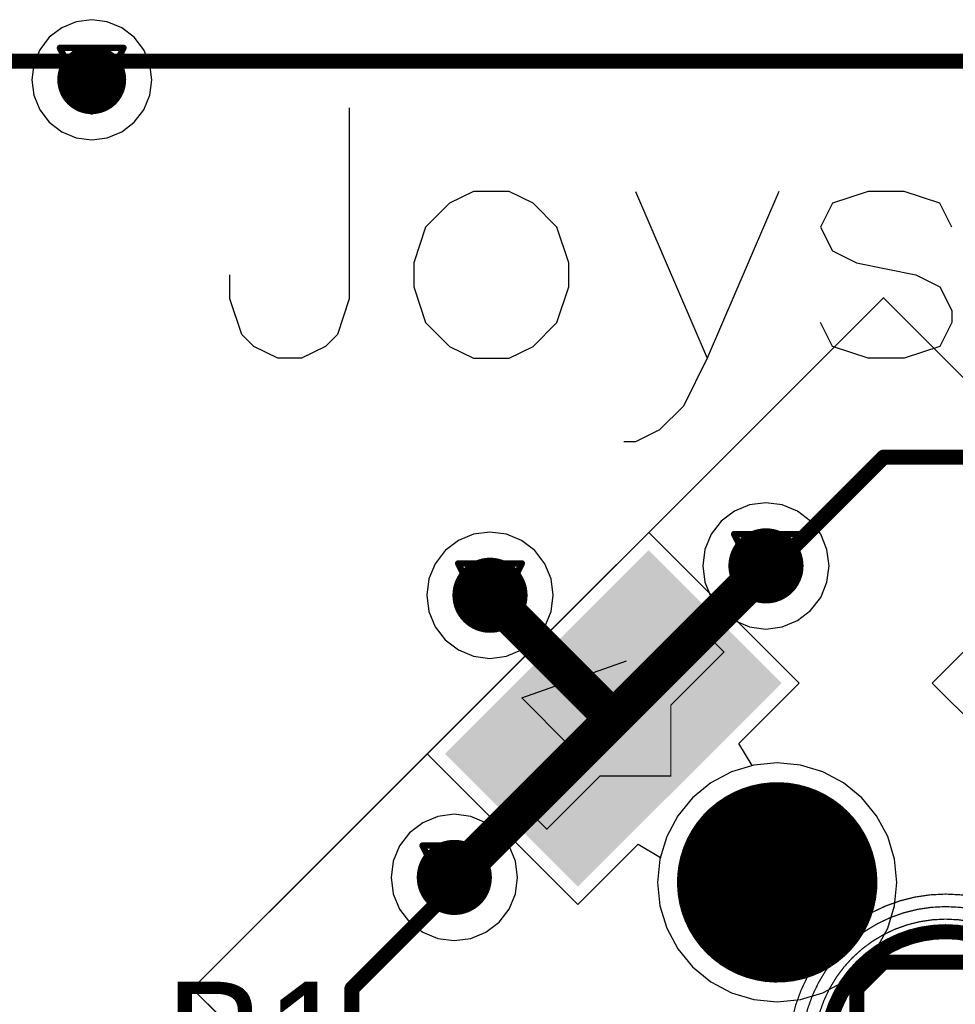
# Model space of a CAD drawing. Header units: millimetres. Extents: x 138 to 555, y 26 to 334.
# Tile 36 of 256: x 258.43 to 265.9, y 69.38 to 77.24. Entities that reach past the tile are written whole.
import ezdxf

# ---------------------------------------------------------------- set-up
doc = ezdxf.new("R2010")
doc.units = ezdxf.units.MM
for name, color, linetype in [('BottomLayer', 5, 'Continuous'), ('BottomSolder', 6, 'Continuous'), ('DrillDrawing', 1, 'Continuous'), ('Mechanical20', 56, 'Continuous'), ('Mechanical27', 56, 'Continuous'), ('MidLayer1', 16, 'Continuous'), ('MidLayer2', 76, 'Continuous'), ('MidLayer3', 90, 'Continuous'), ('MidLayer4', 156, 'Continuous'), ('MultiLayer', 9, 'Continuous'), ('PadHoleLayer', 156, 'Continuous'), ('TopLayer', 1, 'Continuous'), ('TopOverlay', 2, 'Continuous'), ('TopPaste', 8, 'Continuous'), ('TopSolder', 216, 'Continuous'), ('ViaHoleLayer', 16, 'Continuous')]:
    doc.layers.add(name, color=color, linetype=linetype)

# ---------------------------------------------------------------- blocks, each defined once
blk = doc.blocks.new('SWI_XIEJIA_MT_008A_6P_498')
at = {"layer": 'BottomLayer', "const_width": 0.75}
blk.add_lwpolyline([(-0.375, 1.9, 1), (0.375, 1.9, 1)], format="xyb", close=True, dxfattribs=at)
at = {"layer": 'BottomSolder', "const_width": 0.8}
blk.add_lwpolyline([(-0.4, 1.9, 1), (0.4, 1.9, 1)], format="xyb", close=True, dxfattribs=at)
at = {"layer": 'Mechanical20', "const_width": 0.01}
for points in [[(-3.9, 4.6), (-3.9, 2.1)], [(-3.9, 4.6), (-0.35, 4.6)], [(-0.35, 4.6), (3.9, 4.6)], [(3.9, 4.6), (3.9, 3.9)], [(3.9, 3.9), (3.9, 2.1)]]:
    blk.add_lwpolyline(points, dxfattribs=at)
at = {"layer": 'Mechanical20', "const_width": 0.005}
for points in [[(-3.9025, 4.6, 1), (-3.8975, 4.6, 1)], [(-3.9025, 4.6, 1), (-3.8975, 4.6, 1)], [(-0.3525, 4.6, 1), (-0.3475, 4.6, 1)], [(-0.3525, 4.6, 1), (-0.3475, 4.6, 1)], [(3.8975, 4.6, 1), (3.9025, 4.6, 1)], [(3.8975, 4.6, 1), (3.9025, 4.6, 1)], [(3.8975, 3.9, 1), (3.9025, 3.9, 1)], [(3.8975, 3.9, 1), (3.9025, 3.9, 1)]]:
    blk.add_lwpolyline(points, format="xyb", close=True, dxfattribs=at)
at = {"layer": 'Mechanical27'}
for p, q in [((-0.3998, 4.3832), (0.4, 4.0023)), ((-0.3998, 3.85), (-0.3998, 4.3832))]:
    blk.add_line(p, q, dxfattribs=at)
at = {"layer": 'Mechanical27', "const_width": 0.01}
for points in [[(-3.7, 3), (-3, 3.7)], [(-3, 3.7), (-1, 3.7)], [(-1, 3.75), (1, 3.75)], [(-1, 3.75), (-1, 3.5)], [(1, 3.75), (1, 3.5)], [(1, 3.7), (3, 3.7)], [(3, 3.7), (3.7, 3)], [(-1, 3.5), (-0.5, 3.5)], [(-1, 3.5), (-0.4, 3.5)], [(-0.4, 3.5), (0, 3.1)], [(0, 3.1), (0.4, 3.5)], [(0.4, 3.5), (1, 3.5)], [(0.4, 3.5), (0.4, 3.5)], [(-0.85, 0.15), (-0.15, 0.85)], [(-0.15, 0.85), (0, 0.85)], [(0, 0.85), (0.15, 0.85)], [(0.15, 0.85), (0.85, 0.15)]]:
    blk.add_lwpolyline(points, dxfattribs=at)
at = {"layer": 'Mechanical27'}
for points, const_width in [([(-3.0025, 3.7, 1), (-2.9975, 3.7, 1)], 0.005), ([(-3.0025, 3.7, 1), (-2.9975, 3.7, 1)], 0.005), ([(-1.0025, 3.75, 1), (-0.9975, 3.75, 1)], 0.005), ([(-1.0025, 3.75, 1), (-0.9975, 3.75, 1)], 0.005), ([(-1.0025, 3.7, 1), (-0.9975, 3.7, 1)], 0.005), ([(0.9975, 3.75, 1), (1.0025, 3.75, 1)], 0.005), ([(0.9975, 3.75, 1), (1.0025, 3.75, 1)], 0.005), ([(0.9975, 3.7, 1), (1.0025, 3.7, 1)], 0.005), ([(2.9975, 3.7, 1), (3.0025, 3.7, 1)], 0.005), ([(2.9975, 3.7, 1), (3.0025, 3.7, 1)], 0.005), ([(-1.0025, 3.5, 1), (-0.9975, 3.5, 1)], 0.005), ([(-1.0025, 3.5, 1), (-0.9975, 3.5, 1)], 0.005), ([(-1.0025, 3.5, 1), (-0.9975, 3.5, 1)], 0.005), ([(-0.5025, 3.5, 1), (-0.4975, 3.5, 1)], 0.005), ([(-0.4025, 3.5, 1), (-0.3975, 3.5, 1)], 0.005), ([(-0.4025, 3.5, 1), (-0.3975, 3.5, 1)], 0.005), ([(0.3975, 3.5, 1), (0.4025, 3.5, 1)], 0.005), ([(0.3975, 3.5, 1), (0.4025, 3.5, 1)], 0.005), ([(0.3975, 3.5, 1), (0.4025, 3.5, 1)], 0.005), ([(0.3975, 3.5, 1), (0.4025, 3.5, 1)], 0.005), ([(0.9975, 3.5, 1), (1.0025, 3.5, 1)], 0.005), ([(0.9975, 3.5, 1), (1.0025, 3.5, 1)], 0.005), ([(-0.0025, 3.1, 1), (0.0025, 3.1, 1)], 0.005), ([(-0.0025, 3.1, 1), (0.0025, 3.1, 1)], 0.005), ([(1.25, 0, 1), (-1.25, 0, 1)], 0.01), ([(1.15, 0, 1), (-1.15, 0, 1)], 0.01), ([(1.05, 0, 1), (-1.05, 0, 1)], 0.01), ([(-0.1525, 0.85, 1), (-0.1475, 0.85, 1)], 0.005), ([(-0.1525, 0.85, 1), (-0.1475, 0.85, 1)], 0.005), ([(-0.0025, 0.85, 1), (0.0025, 0.85, 1)], 0.005), ([(-0.0025, 0.85, 1), (0.0025, 0.85, 1)], 0.005), ([(0.1475, 0.85, 1), (0.1525, 0.85, 1)], 0.005), ([(0.1475, 0.85, 1), (0.1525, 0.85, 1)], 0.005)]:
    blk.add_lwpolyline(points, format="xyb", close=True, dxfattribs=dict(at, const_width=const_width))
at = {"layer": 'MidLayer1', "const_width": 0.75}
blk.add_lwpolyline([(-0.375, 1.9, 1), (0.375, 1.9, 1)], format="xyb", close=True, dxfattribs=at)
at = {"layer": 'MidLayer2', "const_width": 0.75}
blk.add_lwpolyline([(-0.375, 1.9, 1), (0.375, 1.9, 1)], format="xyb", close=True, dxfattribs=at)
at = {"layer": 'MidLayer3', "const_width": 0.75}
blk.add_lwpolyline([(-0.375, 1.9, 1), (0.375, 1.9, 1)], format="xyb", close=True, dxfattribs=at)
at = {"layer": 'MidLayer4', "const_width": 0.75}
blk.add_lwpolyline([(-0.375, 1.9, 1), (0.375, 1.9, 1)], format="xyb", close=True, dxfattribs=at)
at = {"layer": 'MultiLayer', "const_width": 0.75}
blk.add_lwpolyline([(-0.375, 1.9, 1), (0.375, 1.9, 1)], format="xyb", close=True, dxfattribs=at)
at = {"layer": 'PadHoleLayer', "const_width": 0.4}
blk.add_lwpolyline([(-0.2, 1.9, 1), (0.2, 1.9, 1)], format="xyb", close=True, dxfattribs=at)
at = {"layer": 'TopLayer', "const_width": 0.75}
blk.add_lwpolyline([(-0.375, 1.9, 1), (0.375, 1.9, 1)], format="xyb", close=True, dxfattribs=at)
at = {"layer": 'TopLayer'}
blk.add_solid([(-1.1, 3.05), (1.1, 3.05), (-1.1, 4.45), (1.1, 4.45)], dxfattribs=at)
at = {"layer": 'TopOverlay', "const_width": 0.12}
for points in [[(-3.7, 3), (-3, 3.7)], [(-3, 3.7), (-1.225, 3.7)], [(1.225, 3.7), (3, 3.7)], [(3, 3.7), (3.7, 3)], [(-0.85, 0.15), (-0.15, 0.85)], [(-0.15, 0.85), (0, 0.85)], [(0, 0.85), (0.15, 0.85)], [(0.15, 0.85), (0.85, 0.15)]]:
    blk.add_lwpolyline(points, dxfattribs=at)
at = {"layer": 'TopOverlay'}
for points, const_width in [([(-3.03, 3.7, 1), (-2.97, 3.7, 1)], 0.06), ([(-3.03, 3.7, 1), (-2.97, 3.7, 1)], 0.06), ([(-1.255, 3.7, 1), (-1.195, 3.7, 1)], 0.06), ([(1.195, 3.7, 1), (1.255, 3.7, 1)], 0.06), ([(2.97, 3.7, 1), (3.03, 3.7, 1)], 0.06), ([(2.97, 3.7, 1), (3.03, 3.7, 1)], 0.06), ([(0.95, 0, 1), (-0.95, 0, 1)], 0.12), ([(-0.18, 0.85, 1), (-0.12, 0.85, 1)], 0.06), ([(-0.18, 0.85, 1), (-0.12, 0.85, 1)], 0.06), ([(-0.03, 0.85, 1), (0.03, 0.85, 1)], 0.06), ([(-0.03, 0.85, 1), (0.03, 0.85, 1)], 0.06), ([(0.12, 0.85, 1), (0.18, 0.85, 1)], 0.06), ([(0.12, 0.85, 1), (0.18, 0.85, 1)], 0.06)]:
    blk.add_lwpolyline(points, format="xyb", close=True, dxfattribs=dict(at, const_width=const_width))
at = {"layer": 'TopPaste'}
blk.add_solid([(-1.1, 3.05), (1.1, 3.05), (-1.1, 4.45), (1.1, 4.45)], dxfattribs=at)
at = {"layer": 'TopSolder', "const_width": 0.8}
blk.add_lwpolyline([(-0.4, 1.9, 1), (0.4, 1.9, 1)], format="xyb", close=True, dxfattribs=at)
at = {"layer": 'TopSolder'}
blk.add_solid([(-1.15, 3), (1.15, 3), (-1.15, 4.5), (1.15, 4.5)], dxfattribs=at)
blk = doc.blocks.new('CON_SAMTEC_QSH_030_01_F_D_A_LCD_MB1230_505')
at = {"layer": 'Mechanical27', "const_width": 0.01}
blk.add_lwpolyline([(97.75, 72.6), (-54.25, 72.6)], dxfattribs=at)
at = {"layer": 'TopOverlay', "const_width": 0.12}
blk.add_lwpolyline([(97.7, 72.6), (-54.3, 72.6)], dxfattribs=at)

msp = doc.modelspace()

# ---------------------------------------------------------------- linework, layer by layer
at = {"layer": 'BottomLayer'}
for p, q in [((264.477, 71.3055), (264.2907, 71.2871)), ((264.6632, 71.2871), (264.477, 71.3055)), ((264.1116, 71.2328), (263.9466, 71.1446)), ((264.2907, 71.2871), (264.1116, 71.2328)), ((264.8423, 71.2328), (264.6632, 71.2871)), ((265.0073, 71.1446), (264.8423, 71.2328)), ((263.9466, 71.1446), (263.802, 71.0259)), ((265.152, 71.0259), (265.0073, 71.1446)), ((263.802, 71.0259), (263.6832, 70.8812)), ((265.2707, 70.8812), (265.152, 71.0259)), ((263.6832, 70.8812), (263.595, 70.7162)), ((265.3589, 70.7162), (265.2707, 70.8812)), ((263.595, 70.7162), (263.5407, 70.5371)), ((265.4132, 70.5371), (265.3589, 70.7162)), ((263.5407, 70.5371), (263.5224, 70.3509)), ((265.4315, 70.3509), (265.4132, 70.5371)), ((263.5224, 70.3509), (263.5407, 70.1647)), ((265.4132, 70.1647), (265.4315, 70.3509)), ((263.5407, 70.1647), (263.595, 69.9856)), ((265.3589, 69.9856), (265.4132, 70.1647)), ((263.595, 69.9856), (263.6832, 69.8205)), ((265.2707, 69.8205), (265.3589, 69.9856)), ((263.6832, 69.8205), (263.802, 69.6759)), ((265.152, 69.6759), (265.2707, 69.8205)), ((263.802, 69.6759), (263.9466, 69.5572)), ((265.0073, 69.5572), (265.152, 69.6759)), ((263.9466, 69.5572), (264.1116, 69.469)), ((264.8423, 69.469), (265.0073, 69.5572)), ((264.1116, 69.469), (264.2907, 69.4146)), ((264.2907, 69.4146), (264.477, 69.3963)), ((264.477, 69.3963), (264.6632, 69.4146)), ((264.6632, 69.4146), (264.8423, 69.469))]:
    msp.add_line(p, q, dxfattribs=at)
for points, const_width in [([(258.8688, 76.7589, 1), (259.1438, 76.7589, 1)], 0.275), ([(264.2374, 72.8776, 1), (264.5374, 72.8776, 1)], 0.3), ([(262.0349, 72.643, 1), (262.3349, 72.643, 1)], 0.3), ([(261.7502, 70.3905, 1), (262.0502, 70.3905, 1)], 0.3)]:
    msp.add_lwpolyline(points, format="xyb", close=True, dxfattribs=dict(at, const_width=const_width))
at = {"layer": 'DrillDrawing'}
for p, q in [((264.3415, 70.554), (264.5108, 70.554)), ((264.5108, 70.554), (264.4262, 70.554)), ((264.4262, 70.554), (264.4262, 70.0462)), ((264.4262, 70.0462), (264.3415, 70.0462)), ((264.3415, 70.0462), (264.5108, 70.0462))]:
    msp.add_line(p, q, dxfattribs=at)
at = {"layer": 'DrillDrawing', "const_width": 0.0508}
for points in [[(258.7523, 77.0129), (259.2603, 77.0129)], [(258.7523, 77.0129), (259.0063, 76.5049)], [(259.0063, 76.5049), (259.2603, 77.0129)], [(258.8539, 76.9113), (259.1587, 76.9113)], [(258.8539, 76.9113), (259.0063, 76.6065)], [(259.0063, 76.6065), (259.1587, 76.9113)], [(264.1334, 73.1316), (264.6414, 73.1316)], [(264.1334, 73.1316), (264.3874, 72.6236)], [(264.3874, 72.6236), (264.6414, 73.1316)], [(264.235, 73.03), (264.5398, 73.03)], [(264.235, 73.03), (264.3874, 72.7252)], [(264.3874, 72.7252), (264.5398, 73.03)], [(261.9309, 72.897), (262.4389, 72.897)], [(261.9309, 72.897), (262.1849, 72.389)], [(262.1849, 72.389), (262.4389, 72.897)], [(262.0325, 72.7954), (262.3373, 72.7954)], [(262.0325, 72.7954), (262.1849, 72.4906)], [(262.1849, 72.4906), (262.3373, 72.7954)], [(261.6462, 70.6445), (262.1542, 70.6445)], [(261.6462, 70.6445), (261.9002, 70.1365)], [(261.9002, 70.1365), (262.1542, 70.6445)], [(261.7478, 70.5429), (262.0526, 70.5429)], [(261.7478, 70.5429), (261.9002, 70.2381)], [(261.9002, 70.2381), (262.0526, 70.5429)]]:
    msp.add_lwpolyline(points, dxfattribs=at)
at = {"layer": 'DrillDrawing', "const_width": 0.0254}
for points in [[(258.7396, 77.0129, 1), (258.765, 77.0129, 1)], [(258.7396, 77.0129, 1), (258.765, 77.0129, 1)], [(259.2476, 77.0129, 1), (259.273, 77.0129, 1)], [(259.2476, 77.0129, 1), (259.273, 77.0129, 1)], [(258.8412, 76.9113, 1), (258.8666, 76.9113, 1)], [(258.8412, 76.9113, 1), (258.8666, 76.9113, 1)], [(259.146, 76.9113, 1), (259.1714, 76.9113, 1)], [(259.146, 76.9113, 1), (259.1714, 76.9113, 1)], [(258.9936, 76.6065, 1), (259.019, 76.6065, 1)], [(258.9936, 76.6065, 1), (259.019, 76.6065, 1)], [(258.9936, 76.5049, 1), (259.019, 76.5049, 1)], [(258.9936, 76.5049, 1), (259.019, 76.5049, 1)], [(264.1207, 73.1316, 1), (264.1461, 73.1316, 1)], [(264.1207, 73.1316, 1), (264.1461, 73.1316, 1)], [(264.6287, 73.1316, 1), (264.6541, 73.1316, 1)], [(264.6287, 73.1316, 1), (264.6541, 73.1316, 1)], [(264.2223, 73.03, 1), (264.2477, 73.03, 1)], [(264.2223, 73.03, 1), (264.2477, 73.03, 1)], [(264.5271, 73.03, 1), (264.5525, 73.03, 1)], [(264.5271, 73.03, 1), (264.5525, 73.03, 1)], [(261.9182, 72.897, 1), (261.9436, 72.897, 1)], [(261.9182, 72.897, 1), (261.9436, 72.897, 1)], [(262.4262, 72.897, 1), (262.4516, 72.897, 1)], [(262.4262, 72.897, 1), (262.4516, 72.897, 1)], [(262.0198, 72.7954, 1), (262.0452, 72.7954, 1)], [(262.0198, 72.7954, 1), (262.0452, 72.7954, 1)], [(262.3246, 72.7954, 1), (262.35, 72.7954, 1)], [(262.3246, 72.7954, 1), (262.35, 72.7954, 1)], [(264.3747, 72.7252, 1), (264.4001, 72.7252, 1)], [(264.3747, 72.7252, 1), (264.4001, 72.7252, 1)], [(264.3747, 72.6236, 1), (264.4001, 72.6236, 1)], [(264.3747, 72.6236, 1), (264.4001, 72.6236, 1)], [(262.1722, 72.4906, 1), (262.1976, 72.4906, 1)], [(262.1722, 72.4906, 1), (262.1976, 72.4906, 1)], [(262.1722, 72.389, 1), (262.1976, 72.389, 1)], [(262.1722, 72.389, 1), (262.1976, 72.389, 1)], [(261.6335, 70.6445, 1), (261.6589, 70.6445, 1)], [(261.6335, 70.6445, 1), (261.6589, 70.6445, 1)], [(262.1415, 70.6445, 1), (262.1669, 70.6445, 1)], [(262.1415, 70.6445, 1), (262.1669, 70.6445, 1)], [(261.7351, 70.5429, 1), (261.7605, 70.5429, 1)], [(261.7351, 70.5429, 1), (261.7605, 70.5429, 1)], [(262.0399, 70.5429, 1), (262.0653, 70.5429, 1)], [(262.0399, 70.5429, 1), (262.0653, 70.5429, 1)], [(261.8875, 70.2381, 1), (261.9129, 70.2381, 1)], [(261.8875, 70.2381, 1), (261.9129, 70.2381, 1)], [(261.8875, 70.1365, 1), (261.9129, 70.1365, 1)], [(261.8875, 70.1365, 1), (261.9129, 70.1365, 1)]]:
    msp.add_lwpolyline(points, format="xyb", close=True, dxfattribs=at)
at = {"layer": 'MidLayer1'}
for p, q in [((258.8823, 77.2216), (258.7667, 77.1738)), ((259.0063, 77.238), (258.8823, 77.2216)), ((259.1303, 77.2216), (259.0063, 77.238)), ((259.2458, 77.1738), (259.1303, 77.2216)), ((258.7667, 77.1738), (258.6675, 77.0976)), ((259.345, 77.0976), (259.2458, 77.1738)), ((258.6675, 77.0976), (258.5914, 76.9984)), ((259.4212, 76.9984), (259.345, 77.0976)), ((258.5914, 76.9984), (258.5435, 76.8829)), ((259.469, 76.8829), (259.4212, 76.9984)), ((258.5435, 76.8829), (258.5272, 76.7589)), ((259.4854, 76.7589), (259.469, 76.8829)), ((258.5272, 76.7589), (258.5435, 76.6349)), ((259.469, 76.6349), (259.4854, 76.7589)), ((258.5435, 76.6349), (258.5914, 76.5193)), ((259.4212, 76.5193), (259.469, 76.6349)), ((258.5914, 76.5193), (258.6675, 76.4201)), ((259.345, 76.4201), (259.4212, 76.5193)), ((258.6675, 76.4201), (258.7667, 76.344)), ((259.2458, 76.344), (259.345, 76.4201)), ((258.7667, 76.344), (258.8823, 76.2961)), ((259.1303, 76.2961), (259.2458, 76.344)), ((258.8823, 76.2961), (259.0063, 76.2798)), ((259.0063, 76.2798), (259.1303, 76.2961)), ((264.2568, 73.3647), (264.1352, 73.3144)), ((264.3874, 73.3819), (264.2568, 73.3647)), ((264.5179, 73.3647), (264.3874, 73.3819)), ((264.6395, 73.3144), (264.5179, 73.3647)), ((264.1352, 73.3144), (264.0308, 73.2342)), ((264.744, 73.2342), (264.6395, 73.3144)), ((264.0308, 73.2342), (263.9506, 73.1298)), ((264.8241, 73.1298), (264.744, 73.2342)), ((262.0543, 73.1301), (261.9327, 73.0797)), ((262.1849, 73.1473), (262.0543, 73.1301)), ((262.3154, 73.1301), (262.1849, 73.1473)), ((262.437, 73.0797), (262.3154, 73.1301)), ((263.9506, 73.1298), (263.9002, 73.0081)), ((264.8745, 73.0081), (264.8241, 73.1298)), ((261.9327, 73.0797), (261.8283, 72.9996)), ((262.5415, 72.9996), (262.437, 73.0797)), ((261.8283, 72.9996), (261.7481, 72.8951)), ((262.6216, 72.8951), (262.5415, 72.9996)), ((263.9002, 73.0081), (263.8831, 72.8776)), ((264.8917, 72.8776), (264.8745, 73.0081)), ((261.7481, 72.8951), (261.6977, 72.7735)), ((262.672, 72.7735), (262.6216, 72.8951)), ((263.8831, 72.8776), (263.9002, 72.7471)), ((264.8745, 72.7471), (264.8917, 72.8776)), ((261.6977, 72.7735), (261.6806, 72.643)), ((262.6892, 72.643), (262.672, 72.7735)), ((263.9002, 72.7471), (263.9506, 72.6254)), ((264.8241, 72.6254), (264.8745, 72.7471)), ((261.6806, 72.643), (261.6977, 72.5124)), ((262.672, 72.5124), (262.6892, 72.643)), ((263.9506, 72.6254), (264.0308, 72.521)), ((264.744, 72.521), (264.8241, 72.6254)), ((261.6977, 72.5124), (261.7481, 72.3908)), ((262.6216, 72.3908), (262.672, 72.5124)), ((264.0308, 72.521), (264.1352, 72.4409)), ((264.6395, 72.4409), (264.744, 72.521)), ((264.1352, 72.4409), (264.2568, 72.3905)), ((264.5179, 72.3905), (264.6395, 72.4409)), ((261.7481, 72.3908), (261.8283, 72.2864)), ((262.5415, 72.2864), (262.6216, 72.3908)), ((264.2568, 72.3905), (264.3874, 72.3733)), ((264.3874, 72.3733), (264.5179, 72.3905)), ((261.8283, 72.2864), (261.9327, 72.2062)), ((262.437, 72.2062), (262.5415, 72.2864)), ((261.9327, 72.2062), (262.0543, 72.1558)), ((262.3154, 72.1558), (262.437, 72.2062)), ((262.0543, 72.1558), (262.1849, 72.1387)), ((262.1849, 72.1387), (262.3154, 72.1558)), ((264.477, 71.3055), (264.2907, 71.2871)), ((264.6632, 71.2871), (264.477, 71.3055)), ((264.1116, 71.2328), (263.9466, 71.1446)), ((264.2907, 71.2871), (264.1116, 71.2328)), ((264.8423, 71.2328), (264.6632, 71.2871)), ((265.0073, 71.1446), (264.8423, 71.2328)), ((263.9466, 71.1446), (263.802, 71.0259)), ((265.152, 71.0259), (265.0073, 71.1446)), ((263.802, 71.0259), (263.6832, 70.8812)), ((265.2707, 70.8812), (265.152, 71.0259)), ((261.6481, 70.8272), (261.5436, 70.7471)), ((261.7697, 70.8776), (261.6481, 70.8272)), ((261.9002, 70.8948), (261.7697, 70.8776)), ((262.0308, 70.8776), (261.9002, 70.8948)), ((262.1524, 70.8272), (262.0308, 70.8776)), ((262.2568, 70.7471), (262.1524, 70.8272)), ((263.6832, 70.8812), (263.595, 70.7162)), ((265.3589, 70.7162), (265.2707, 70.8812)), ((261.5436, 70.7471), (261.4635, 70.6426)), ((262.337, 70.6426), (262.2568, 70.7471)), ((263.595, 70.7162), (263.5407, 70.5371)), ((265.4132, 70.5371), (265.3589, 70.7162)), ((261.4635, 70.6426), (261.4131, 70.521)), ((262.3874, 70.521), (262.337, 70.6426)), ((261.4131, 70.521), (261.3959, 70.3905)), ((262.4046, 70.3905), (262.3874, 70.521)), ((263.5407, 70.5371), (263.5224, 70.3509)), ((265.4315, 70.3509), (265.4132, 70.5371)), ((261.3959, 70.3905), (261.4131, 70.26)), ((262.3874, 70.26), (262.4046, 70.3905)), ((263.5224, 70.3509), (263.5407, 70.1647)), ((265.4132, 70.1647), (265.4315, 70.3509)), ((261.4131, 70.26), (261.4635, 70.1383)), ((262.337, 70.1383), (262.3874, 70.26)), ((261.4635, 70.1383), (261.5436, 70.0339)), ((262.2568, 70.0339), (262.337, 70.1383)), ((263.5407, 70.1647), (263.595, 69.9856)), ((265.3589, 69.9856), (265.4132, 70.1647)), ((261.5436, 70.0339), (261.6481, 69.9537)), ((262.1524, 69.9537), (262.2568, 70.0339)), ((263.595, 69.9856), (263.6832, 69.8205)), ((265.2707, 69.8205), (265.3589, 69.9856)), ((261.6481, 69.9537), (261.7697, 69.9033)), ((261.7697, 69.9033), (261.9002, 69.8862)), ((261.9002, 69.8862), (262.0308, 69.9033)), ((262.0308, 69.9033), (262.1524, 69.9537)), ((263.6832, 69.8205), (263.802, 69.6759)), ((265.152, 69.6759), (265.2707, 69.8205)), ((263.802, 69.6759), (263.9466, 69.5572)), ((265.0073, 69.5572), (265.152, 69.6759)), ((263.9466, 69.5572), (264.1116, 69.469)), ((264.8423, 69.469), (265.0073, 69.5572)), ((264.1116, 69.469), (264.2907, 69.4146)), ((264.2907, 69.4146), (264.477, 69.3963)), ((264.477, 69.3963), (264.6632, 69.4146)), ((264.6632, 69.4146), (264.8423, 69.469))]:
    msp.add_line(p, q, dxfattribs=at)
for points, const_width in [([(258.8688, 76.7589, 1), (259.1438, 76.7589, 1)], 0.275), ([(264.2374, 72.8776, 1), (264.5374, 72.8776, 1)], 0.3), ([(262.0349, 72.643, 1), (262.3349, 72.643, 1)], 0.3), ([(261.7502, 70.3905, 1), (262.0502, 70.3905, 1)], 0.3)]:
    msp.add_lwpolyline(points, format="xyb", close=True, dxfattribs=dict(at, const_width=const_width))
at = {"layer": 'MidLayer2'}
for p, q in [((264.477, 71.3055), (264.2907, 71.2871)), ((264.6632, 71.2871), (264.477, 71.3055)), ((264.1116, 71.2328), (263.9466, 71.1446)), ((264.2907, 71.2871), (264.1116, 71.2328)), ((264.8423, 71.2328), (264.6632, 71.2871)), ((265.0073, 71.1446), (264.8423, 71.2328)), ((263.9466, 71.1446), (263.802, 71.0259)), ((265.152, 71.0259), (265.0073, 71.1446)), ((263.802, 71.0259), (263.6832, 70.8812)), ((265.2707, 70.8812), (265.152, 71.0259)), ((263.6832, 70.8812), (263.595, 70.7162)), ((265.3589, 70.7162), (265.2707, 70.8812)), ((263.595, 70.7162), (263.5407, 70.5371)), ((265.4132, 70.5371), (265.3589, 70.7162)), ((263.5407, 70.5371), (263.5224, 70.3509)), ((265.4315, 70.3509), (265.4132, 70.5371)), ((263.5224, 70.3509), (263.5407, 70.1647)), ((265.4132, 70.1647), (265.4315, 70.3509)), ((263.5407, 70.1647), (263.595, 69.9856)), ((265.3589, 69.9856), (265.4132, 70.1647)), ((263.595, 69.9856), (263.6832, 69.8205)), ((265.2707, 69.8205), (265.3589, 69.9856)), ((263.6832, 69.8205), (263.802, 69.6759)), ((265.152, 69.6759), (265.2707, 69.8205)), ((263.802, 69.6759), (263.9466, 69.5572)), ((265.0073, 69.5572), (265.152, 69.6759)), ((263.9466, 69.5572), (264.1116, 69.469)), ((264.8423, 69.469), (265.0073, 69.5572)), ((264.1116, 69.469), (264.2907, 69.4146)), ((264.2907, 69.4146), (264.477, 69.3963)), ((264.477, 69.3963), (264.6632, 69.4146)), ((264.6632, 69.4146), (264.8423, 69.469))]:
    msp.add_line(p, q, dxfattribs=at)
for points, const_width in [([(258.8688, 76.7589, 1), (259.1438, 76.7589, 1)], 0.275), ([(264.2374, 72.8776, 1), (264.5374, 72.8776, 1)], 0.3), ([(262.0349, 72.643, 1), (262.3349, 72.643, 1)], 0.3), ([(261.7502, 70.3905, 1), (262.0502, 70.3905, 1)], 0.3)]:
    msp.add_lwpolyline(points, format="xyb", close=True, dxfattribs=dict(at, const_width=const_width))
at = {"layer": 'MidLayer3'}
for p, q in [((264.477, 71.3055), (264.2907, 71.2871)), ((264.6632, 71.2871), (264.477, 71.3055)), ((264.1116, 71.2328), (263.9466, 71.1446)), ((264.2907, 71.2871), (264.1116, 71.2328)), ((264.8423, 71.2328), (264.6632, 71.2871)), ((265.0073, 71.1446), (264.8423, 71.2328)), ((263.9466, 71.1446), (263.802, 71.0259)), ((265.152, 71.0259), (265.0073, 71.1446)), ((263.802, 71.0259), (263.6832, 70.8812)), ((265.2707, 70.8812), (265.152, 71.0259)), ((263.6832, 70.8812), (263.595, 70.7162)), ((265.3589, 70.7162), (265.2707, 70.8812)), ((263.595, 70.7162), (263.5407, 70.5371)), ((265.4132, 70.5371), (265.3589, 70.7162)), ((263.5407, 70.5371), (263.5224, 70.3509)), ((265.4315, 70.3509), (265.4132, 70.5371)), ((263.5224, 70.3509), (263.5407, 70.1647)), ((265.4132, 70.1647), (265.4315, 70.3509)), ((263.5407, 70.1647), (263.595, 69.9856)), ((265.3589, 69.9856), (265.4132, 70.1647)), ((263.595, 69.9856), (263.6832, 69.8205)), ((265.2707, 69.8205), (265.3589, 69.9856)), ((263.6832, 69.8205), (263.802, 69.6759)), ((265.152, 69.6759), (265.2707, 69.8205)), ((263.802, 69.6759), (263.9466, 69.5572)), ((265.0073, 69.5572), (265.152, 69.6759)), ((263.9466, 69.5572), (264.1116, 69.469)), ((264.8423, 69.469), (265.0073, 69.5572)), ((264.1116, 69.469), (264.2907, 69.4146)), ((264.2907, 69.4146), (264.477, 69.3963)), ((264.477, 69.3963), (264.6632, 69.4146)), ((264.6632, 69.4146), (264.8423, 69.469))]:
    msp.add_line(p, q, dxfattribs=at)
for points, const_width in [([(258.8688, 76.7589, 1), (259.1438, 76.7589, 1)], 0.275), ([(264.2374, 72.8776, 1), (264.5374, 72.8776, 1)], 0.3), ([(262.0349, 72.643, 1), (262.3349, 72.643, 1)], 0.3), ([(261.7502, 70.3905, 1), (262.0502, 70.3905, 1)], 0.3)]:
    msp.add_lwpolyline(points, format="xyb", close=True, dxfattribs=dict(at, const_width=const_width))
at = {"layer": 'MidLayer4'}
for p, q in [((258.8823, 77.2216), (258.7667, 77.1738)), ((259.0063, 77.238), (258.8823, 77.2216)), ((259.1303, 77.2216), (259.0063, 77.238)), ((259.2458, 77.1738), (259.1303, 77.2216)), ((258.7667, 77.1738), (258.6675, 77.0976)), ((259.345, 77.0976), (259.2458, 77.1738)), ((258.6675, 77.0976), (258.5914, 76.9984)), ((259.4212, 76.9984), (259.345, 77.0976)), ((258.5914, 76.9984), (258.5435, 76.8829)), ((259.469, 76.8829), (259.4212, 76.9984)), ((258.5435, 76.8829), (258.5272, 76.7589)), ((259.4854, 76.7589), (259.469, 76.8829)), ((258.5272, 76.7589), (258.5435, 76.6349)), ((259.469, 76.6349), (259.4854, 76.7589)), ((258.5435, 76.6349), (258.5914, 76.5193)), ((259.4212, 76.5193), (259.469, 76.6349)), ((258.5914, 76.5193), (258.6675, 76.4201)), ((259.345, 76.4201), (259.4212, 76.5193)), ((258.6675, 76.4201), (258.7667, 76.344)), ((259.2458, 76.344), (259.345, 76.4201)), ((258.7667, 76.344), (258.8823, 76.2961)), ((259.1303, 76.2961), (259.2458, 76.344)), ((258.8823, 76.2961), (259.0063, 76.2798)), ((259.0063, 76.2798), (259.1303, 76.2961)), ((264.2568, 73.3647), (264.1352, 73.3144)), ((264.3874, 73.3819), (264.2568, 73.3647)), ((264.5179, 73.3647), (264.3874, 73.3819)), ((264.6395, 73.3144), (264.5179, 73.3647)), ((264.1352, 73.3144), (264.0308, 73.2342)), ((264.744, 73.2342), (264.6395, 73.3144)), ((264.0308, 73.2342), (263.9506, 73.1298)), ((264.8241, 73.1298), (264.744, 73.2342)), ((262.0543, 73.1301), (261.9327, 73.0797)), ((262.1849, 73.1473), (262.0543, 73.1301)), ((262.3154, 73.1301), (262.1849, 73.1473)), ((262.437, 73.0797), (262.3154, 73.1301)), ((263.9506, 73.1298), (263.9002, 73.0081)), ((264.8745, 73.0081), (264.8241, 73.1298)), ((261.9327, 73.0797), (261.8283, 72.9996)), ((262.5415, 72.9996), (262.437, 73.0797)), ((261.8283, 72.9996), (261.7481, 72.8951)), ((262.6216, 72.8951), (262.5415, 72.9996)), ((263.9002, 73.0081), (263.8831, 72.8776)), ((264.8917, 72.8776), (264.8745, 73.0081)), ((261.7481, 72.8951), (261.6977, 72.7735)), ((262.672, 72.7735), (262.6216, 72.8951)), ((263.8831, 72.8776), (263.9002, 72.7471)), ((264.8745, 72.7471), (264.8917, 72.8776)), ((261.6977, 72.7735), (261.6806, 72.643)), ((262.6892, 72.643), (262.672, 72.7735)), ((263.9002, 72.7471), (263.9506, 72.6254)), ((264.8241, 72.6254), (264.8745, 72.7471)), ((261.6806, 72.643), (261.6977, 72.5124)), ((262.672, 72.5124), (262.6892, 72.643)), ((263.9506, 72.6254), (264.0308, 72.521)), ((264.744, 72.521), (264.8241, 72.6254)), ((261.6977, 72.5124), (261.7481, 72.3908)), ((262.6216, 72.3908), (262.672, 72.5124)), ((264.0308, 72.521), (264.1352, 72.4409)), ((264.6395, 72.4409), (264.744, 72.521)), ((264.1352, 72.4409), (264.2568, 72.3905)), ((264.5179, 72.3905), (264.6395, 72.4409)), ((261.7481, 72.3908), (261.8283, 72.2864)), ((262.5415, 72.2864), (262.6216, 72.3908)), ((264.2568, 72.3905), (264.3874, 72.3733)), ((264.3874, 72.3733), (264.5179, 72.3905)), ((261.8283, 72.2864), (261.9327, 72.2062)), ((262.437, 72.2062), (262.5415, 72.2864)), ((261.9327, 72.2062), (262.0543, 72.1558)), ((262.3154, 72.1558), (262.437, 72.2062)), ((262.0543, 72.1558), (262.1849, 72.1387)), ((262.1849, 72.1387), (262.3154, 72.1558)), ((264.477, 71.3055), (264.2907, 71.2871)), ((264.6632, 71.2871), (264.477, 71.3055)), ((264.1116, 71.2328), (263.9466, 71.1446)), ((264.2907, 71.2871), (264.1116, 71.2328)), ((264.8423, 71.2328), (264.6632, 71.2871)), ((265.0073, 71.1446), (264.8423, 71.2328)), ((263.9466, 71.1446), (263.802, 71.0259)), ((265.152, 71.0259), (265.0073, 71.1446)), ((263.802, 71.0259), (263.6832, 70.8812)), ((265.2707, 70.8812), (265.152, 71.0259)), ((261.6481, 70.8272), (261.5436, 70.7471)), ((261.7697, 70.8776), (261.6481, 70.8272)), ((261.9002, 70.8948), (261.7697, 70.8776)), ((262.0308, 70.8776), (261.9002, 70.8948)), ((262.1524, 70.8272), (262.0308, 70.8776)), ((262.2568, 70.7471), (262.1524, 70.8272)), ((263.6832, 70.8812), (263.595, 70.7162)), ((265.3589, 70.7162), (265.2707, 70.8812)), ((261.5436, 70.7471), (261.4635, 70.6426)), ((262.337, 70.6426), (262.2568, 70.7471)), ((263.595, 70.7162), (263.5407, 70.5371)), ((265.4132, 70.5371), (265.3589, 70.7162)), ((261.4635, 70.6426), (261.4131, 70.521)), ((262.3874, 70.521), (262.337, 70.6426)), ((261.4131, 70.521), (261.3959, 70.3905)), ((262.4046, 70.3905), (262.3874, 70.521)), ((263.5407, 70.5371), (263.5224, 70.3509)), ((265.4315, 70.3509), (265.4132, 70.5371)), ((261.3959, 70.3905), (261.4131, 70.26)), ((262.3874, 70.26), (262.4046, 70.3905)), ((263.5224, 70.3509), (263.5407, 70.1647)), ((265.4132, 70.1647), (265.4315, 70.3509)), ((261.4131, 70.26), (261.4635, 70.1383)), ((262.337, 70.1383), (262.3874, 70.26)), ((261.4635, 70.1383), (261.5436, 70.0339)), ((262.2568, 70.0339), (262.337, 70.1383)), ((263.5407, 70.1647), (263.595, 69.9856)), ((265.3589, 69.9856), (265.4132, 70.1647)), ((261.5436, 70.0339), (261.6481, 69.9537)), ((262.1524, 69.9537), (262.2568, 70.0339)), ((263.595, 69.9856), (263.6832, 69.8205)), ((265.2707, 69.8205), (265.3589, 69.9856)), ((261.6481, 69.9537), (261.7697, 69.9033)), ((261.7697, 69.9033), (261.9002, 69.8862)), ((261.9002, 69.8862), (262.0308, 69.9033)), ((262.0308, 69.9033), (262.1524, 69.9537)), ((263.6832, 69.8205), (263.802, 69.6759)), ((265.152, 69.6759), (265.2707, 69.8205)), ((263.802, 69.6759), (263.9466, 69.5572)), ((265.0073, 69.5572), (265.152, 69.6759)), ((263.9466, 69.5572), (264.1116, 69.469)), ((264.8423, 69.469), (265.0073, 69.5572)), ((264.1116, 69.469), (264.2907, 69.4146)), ((264.2907, 69.4146), (264.477, 69.3963)), ((264.477, 69.3963), (264.6632, 69.4146)), ((264.6632, 69.4146), (264.8423, 69.469))]:
    msp.add_line(p, q, dxfattribs=at)
for points, const_width in [([(258.8688, 76.7589, 1), (259.1438, 76.7589, 1)], 0.275), ([(264.2374, 72.8776, 1), (264.5374, 72.8776, 1)], 0.3), ([(262.0349, 72.643, 1), (262.3349, 72.643, 1)], 0.3), ([(261.7502, 70.3905, 1), (262.0502, 70.3905, 1)], 0.3)]:
    msp.add_lwpolyline(points, format="xyb", close=True, dxfattribs=dict(at, const_width=const_width))
at = {"layer": 'MultiLayer'}
for points, const_width in [([(258.8688, 76.7589, 1), (259.1438, 76.7589, 1)], 0.275), ([(264.2374, 72.8776, 1), (264.5374, 72.8776, 1)], 0.3), ([(262.0349, 72.643, 1), (262.3349, 72.643, 1)], 0.3), ([(261.7502, 70.3905, 1), (262.0502, 70.3905, 1)], 0.3)]:
    msp.add_lwpolyline(points, format="xyb", close=True, dxfattribs=dict(at, const_width=const_width))
at = {"layer": 'TopLayer'}
for p, q in [((267.27, 73.4975), (265.7144, 71.9419)), ((263.4516, 73.144), (262.6208, 72.3131)), ((263.9997, 72.596), (263.4516, 73.144)), ((263.1688, 71.7651), (263.9997, 72.596)), ((264.1057, 72.4899), (263.2218, 71.606)), ((264.6537, 71.9419), (264.1057, 72.4899)), ((262.6208, 72.3131), (263.1688, 71.7651)), ((262.5147, 72.207), (261.6839, 71.3762)), ((263.0627, 71.659), (262.5147, 72.207)), ((264.172, 71.4601), (264.6537, 71.9419)), ((265.7144, 71.9419), (266.7043, 70.9519)), ((262.2319, 70.8282), (263.0627, 71.659)), ((263.2218, 71.606), (262.338, 70.7221)), ((264.278, 71.2833), (264.172, 71.4601)), ((261.6839, 71.3762), (262.2319, 70.8282)), ((264.477, 71.3055), (264.2907, 71.2871)), ((264.6632, 71.2871), (264.477, 71.3055)), ((264.2907, 71.2871), (264.278, 71.2833)), ((264.8423, 71.2328), (264.6632, 71.2871)), ((265.0073, 71.1446), (264.8423, 71.2328)), ((265.152, 71.0259), (265.0073, 71.1446)), ((265.2707, 70.8812), (265.152, 71.0259)), ((265.3589, 70.7162), (265.2707, 70.8812)), ((262.338, 70.7221), (262.886, 70.1741)), ((265.4132, 70.5371), (265.3589, 70.7162)), ((262.886, 70.1741), (263.3677, 70.6559)), ((263.3677, 70.6559), (263.5446, 70.5499)), ((263.5407, 70.5371), (263.5224, 70.3509)), ((263.5446, 70.5499), (263.5407, 70.5371)), ((265.4315, 70.3509), (265.4132, 70.5371)), ((263.5224, 70.3509), (263.5407, 70.1647)), ((265.4132, 70.1647), (265.4315, 70.3509)), ((263.5407, 70.1647), (263.595, 69.9856)), ((265.3589, 69.9856), (265.4132, 70.1647)), ((263.595, 69.9856), (263.6832, 69.8205)), ((265.2707, 69.8205), (265.3589, 69.9856)), ((263.6832, 69.8205), (263.802, 69.6759)), ((265.152, 69.6759), (265.2707, 69.8205)), ((263.802, 69.6759), (263.9466, 69.5572)), ((265.0073, 69.5572), (265.152, 69.6759)), ((263.9466, 69.5572), (264.1116, 69.469)), ((264.8423, 69.469), (265.0073, 69.5572)), ((264.1116, 69.469), (264.2907, 69.4146)), ((264.2907, 69.4146), (264.477, 69.3963)), ((264.477, 69.3963), (264.6632, 69.4146)), ((264.6632, 69.4146), (264.8423, 69.469))]:
    msp.add_line(p, q, dxfattribs=at)
for points, const_width in [([(258.8688, 76.7589, 1), (259.1438, 76.7589, 1)], 0.275), ([(264.2374, 72.8776, 1), (264.5374, 72.8776, 1)], 0.3), ([(264.3124, 72.8776, 1), (264.4624, 72.8776, 1)], 0.15), ([(262.0349, 72.643, 1), (262.3349, 72.643, 1)], 0.3), ([(262.1099, 72.643, 1), (262.2599, 72.643, 1)], 0.15), ([(263.0938, 71.659, 1), (263.2438, 71.659, 1)], 0.15), ([(263.0938, 71.659, 1), (263.2438, 71.659, 1)], 0.15), ([(263.0938, 71.659, 1), (263.2438, 71.659, 1)], 0.15), ([(261.7502, 70.3905, 1), (262.0502, 70.3905, 1)], 0.3), ([(261.8252, 70.3905, 1), (261.9752, 70.3905, 1)], 0.15)]:
    msp.add_lwpolyline(points, format="xyb", close=True, dxfattribs=dict(at, const_width=const_width))
at = {"layer": 'TopLayer', "const_width": 0.3}
for points in [[(263.1688, 71.659), (264.3874, 72.8776)], [(262.1849, 72.643), (263.1688, 71.659)], [(261.9002, 70.3905), (263.1688, 71.659)]]:
    msp.add_lwpolyline(points, dxfattribs=at)
at = {"layer": 'TopOverlay'}
for p, q in [((261.062, 76.5341), (261.062, 75.0106)), ((262.0522, 75.8676), (261.8618, 75.7723)), ((262.3379, 75.8676), (262.0522, 75.8676)), ((262.5283, 75.7723), (262.3379, 75.8676)), ((263.3472, 75.8676), (263.9185, 74.5345)), ((264.4898, 75.8676), (263.9185, 74.5345)), ((265.204, 75.8676), (264.9183, 75.7723)), ((265.4896, 75.8676), (265.204, 75.8676)), ((265.7753, 75.7723), (265.4896, 75.8676)), ((261.8618, 75.7723), (261.6714, 75.5819)), ((262.7188, 75.5819), (262.5283, 75.7723)), ((264.9183, 75.7723), (264.8231, 75.5819)), ((265.8705, 75.5819), (265.7753, 75.7723)), ((261.6714, 75.5819), (261.5762, 75.2963)), ((262.814, 75.2963), (262.7188, 75.5819)), ((264.8231, 75.5819), (264.9183, 75.3915)), ((264.9183, 75.3915), (265.1087, 75.2963)), ((261.5762, 75.2963), (261.5762, 75.1058)), ((262.814, 75.1058), (262.814, 75.2963)), ((265.1087, 75.2963), (265.5848, 75.201)), ((260.1098, 75.0106), (260.1098, 75.201)), ((265.5848, 75.201), (265.7753, 75.1058)), ((261.5762, 75.1058), (261.6714, 74.8202)), ((262.7188, 74.8202), (262.814, 75.1058)), ((265.7753, 75.1058), (265.8705, 74.9154)), ((260.205, 74.725), (260.1098, 75.0106)), ((261.062, 75.0106), (260.9668, 74.725)), ((265.8705, 74.9154), (265.8705, 74.8202)), ((261.6714, 74.8202), (261.8618, 74.6297)), ((262.5283, 74.6297), (262.7188, 74.8202)), ((264.9183, 74.6297), (264.8231, 74.8202)), ((265.8705, 74.8202), (265.7753, 74.6297)), ((260.3002, 74.6297), (260.205, 74.725)), ((260.9668, 74.725), (260.8715, 74.6297)), ((260.4907, 74.5345), (260.3002, 74.6297)), ((260.8715, 74.6297), (260.6811, 74.5345)), ((261.8618, 74.6297), (262.0522, 74.5345)), ((262.3379, 74.5345), (262.5283, 74.6297)), ((265.204, 74.5345), (264.9183, 74.6297)), ((265.7753, 74.6297), (265.4896, 74.5345)), ((260.6811, 74.5345), (260.4907, 74.5345)), ((262.0522, 74.5345), (262.3379, 74.5345)), ((263.9185, 74.5345), (263.7281, 74.1536)), ((265.4896, 74.5345), (265.204, 74.5345)), ((263.7281, 74.1536), (263.5376, 73.9632)), ((263.5376, 73.9632), (263.3472, 73.868)), ((263.3472, 73.868), (263.252, 73.868))]:
    msp.add_line(p, q, dxfattribs=at)
at = {"layer": 'ViaHoleLayer', "const_width": 0.15}
for points in [[(258.9313, 76.7589, 1), (259.0813, 76.7589, 1)], [(264.3124, 72.8776, 1), (264.4624, 72.8776, 1)], [(262.1099, 72.643, 1), (262.2599, 72.643, 1)], [(261.8252, 70.3905, 1), (261.9752, 70.3905, 1)]]:
    msp.add_lwpolyline(points, format="xyb", close=True, dxfattribs=at)

# ---------------------------------------------------------------- block references
for name, p, rotation in [('CON_SAMTEC_QSH_030_01_F_D_A_LCD_MB1230_505', (279.8205, 149.5074), 180), ('SWI_XIEJIA_MT_008A_6P_498', (265.8205, 69.0074), 45)]:
    msp.add_blockref(name, p, dxfattribs=dict(rotation=rotation))

# ---------------------------------------------------------------- texts
at = {"layer": 'TopOverlay'}
msp.add_text('B1', height=0.9, dxfattribs=at).set_placement((259.5944, 68.6581))

doc.saveas('drawing.dxf')
